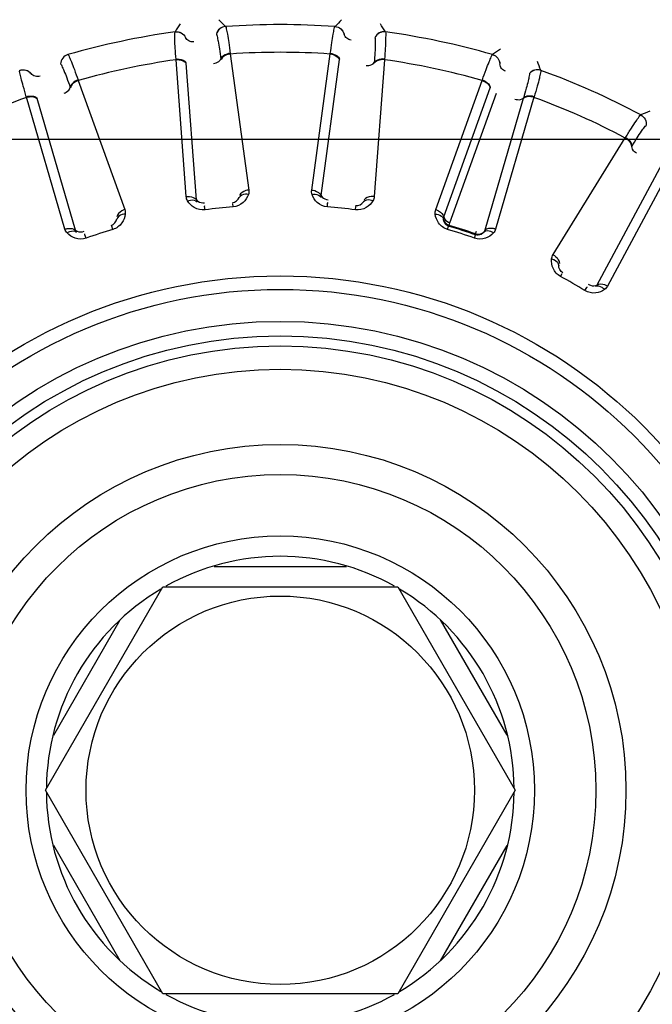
# Model space of a CAD drawing. Header units: millimetres. Extents: x 0 to 4000, y 0 to 3000.
# Tile 136 of 170: x 2094 to 2110, y 1669 to 1693. Entities that reach past the tile are written whole.
import ezdxf

# ---------------------------------------------------------------- set-up
doc = ezdxf.new("R2010")
doc.units = ezdxf.units.MM
doc.header["$LTSCALE"] = 219.99956
doc.layers.get('0').update_dxf_attribs({"linetype": 'CONTINUOUS'})
doc.layers.add('SUPERFICI', color=7, linetype='CONTINUOUS')

msp = doc.modelspace()

# ---------------------------------------------------------------- linework, layer by layer
at = {"color": 9, "linetype": 'CONTINUOUS'}
for p, q in [((2099.356, 1692.952), (2099.356, 1692.951)), ((2102.047, 1692.951), (2102.048, 1692.952)), ((2098.115, 1692.821), (2098.116, 1692.821)), ((2098.373, 1692.685), (2098.373, 1692.686)), ((2102.271, 1692.765), (2102.272, 1692.766)), ((2103.288, 1692.821), (2103.288, 1692.821)), ((2095.482, 1692.262), (2095.483, 1692.261)), ((2098.141, 1692.137), (2098.14, 1692.152)), ((2098.39, 1688.773), (2098.141, 1692.137)), ((2099.244, 1692.154), (2099.246, 1692.141)), ((2099.471, 1692.292), (2099.473, 1692.277)), ((2099.473, 1692.277), (2099.929, 1688.934)), ((2101.475, 1688.934), (2101.931, 1692.277)), ((2101.704, 1688.8), (2102.158, 1692.141)), ((2101.931, 1692.277), (2101.933, 1692.292)), ((2103.262, 1692.137), (2103.014, 1688.773)), ((2103.264, 1692.152), (2103.262, 1692.137)), ((2105.921, 1692.261), (2105.921, 1692.262)), ((2098.642, 1688.689), (2098.392, 1692.051)), ((2103.013, 1692.065), (2103.012, 1692.051)), ((2106.101, 1692.033), (2106.101, 1692.033)), ((2094.296, 1691.875), (2094.297, 1691.876)), ((2094.576, 1691.796), (2094.577, 1691.797)), ((2107.107, 1691.876), (2107.107, 1691.875)), ((2095.539, 1691.459), (2095.543, 1691.446)), ((2095.732, 1691.64), (2095.737, 1691.626)), ((2095.737, 1691.626), (2096.878, 1688.451)), ((2104.525, 1688.451), (2105.666, 1691.626)), ((2104.722, 1688.272), (2105.86, 1691.446)), ((2105.666, 1691.626), (2105.671, 1691.64)), ((2094.464, 1691.212), (2094.459, 1691.227)), ((2095.407, 1687.973), (2094.464, 1691.212)), ((2095.671, 1687.944), (2094.727, 1691.181)), ((2106.677, 1691.181), (2105.733, 1687.944)), ((2106.94, 1691.212), (2105.997, 1687.973)), ((2106.681, 1691.193), (2106.677, 1691.181)), ((2106.944, 1691.227), (2106.94, 1691.212)), ((2109.566, 1690.781), (2109.567, 1690.781)), ((2107.409, 1687.345), (2109.185, 1690.213)), ((2109.185, 1690.213), (2109.193, 1690.226)), ((2109.337, 1689.996), (2109.344, 1690.007)), ((2110.081, 1689.567), (2108.484, 1686.597)), ((2110.345, 1689.543), (2108.749, 1686.571)), ((2098.843, 1688.531), (2098.849, 1688.554)), ((2098.854, 1688.448), (2098.843, 1688.531)), ((2099.543, 1688.52), (2099.537, 1688.604)), ((2101.86, 1688.52), (2101.867, 1688.604)), ((2101.867, 1688.604), (2101.878, 1688.625)), ((2102.55, 1688.448), (2102.561, 1688.531)), ((2096.587, 1687.966), (2096.563, 1688.047)), ((2104.816, 1687.966), (2104.841, 1688.047)), ((2104.841, 1688.047), (2104.856, 1688.065)), ((2095.9, 1687.831), (2095.901, 1687.855)), ((2095.928, 1687.752), (2095.9, 1687.831)), ((2105.476, 1687.752), (2105.504, 1687.831)), ((2105.503, 1687.855), (2105.504, 1687.831)), ((2107.593, 1686.809), (2107.633, 1686.883)), ((2108.193, 1686.462), (2108.237, 1686.534)), ((2108.241, 1686.558), (2108.237, 1686.534))]:
    msp.add_line(p, q, dxfattribs=at)
at = {"color": 7, "linetype": 'CONTINUOUS'}
for p, q in [((1844.778, 1690.18), (2176.626, 1690.18)), ((2099.075, 1679.68), (2102.329, 1679.68)), ((2094.928, 1674.18), (2097.815, 1679.18)), ((2097.815, 1679.18), (2103.589, 1679.18)), ((2103.589, 1679.18), (2106.475, 1674.18)), ((2095.134, 1675.537), (2096.77, 1678.37)), ((2104.634, 1678.37), (2106.27, 1675.537)), ((2097.815, 1669.18), (2094.928, 1674.18)), ((2106.475, 1674.18), (2103.589, 1669.18)), ((2096.77, 1669.991), (2095.134, 1672.824)), ((2106.27, 1672.824), (2104.634, 1669.991)), ((2103.589, 1669.18), (2097.815, 1669.18))]:
    msp.add_line(p, q, dxfattribs=at)
at = {"color": 9, "linetype": 'CONTINUOUS'}
for radius in [12.641, 12.312, 11.526, 11.17, 10.922]:
    msp.add_circle((2100.702, 1674.18), radius, dxfattribs=at)
at = {"color": 7, "linetype": 'CONTINUOUS'}
for radius in [10.349, 8.5, 7.76, 6.25, 4.774]:
    msp.add_circle((2100.702, 1674.18), radius, dxfattribs=at)
at = {"color": 9, "linetype": 'CONTINUOUS'}
for centre, radius, start, end in [((2046.347, 1641.672), 73.753, 44.05014, 44.23253), ((2155.057, 1641.672), 73.753, 135.76761, 135.95), ((2160.628, 1653.683), 73.753, 147.76761, 147.95), ((2100.702, 1674.18), 18.819, 85.9001, 94.0999), ((2040.776, 1653.683), 73.753, 32.05014, 32.23253), ((2100.702, 1674.18), 18.819, 97.9001, 106.0999), ((2100.702, 1674.18), 18.819, 73.9001, 82.0999), ((2147.11, 1631.081), 73.753, 123.76761, 123.95), ((2100.702, 1674.18), 18.138, 98.1157, 105.8843), ((2100.702, 1674.18), 18.138, 86.1157, 93.8843), ((2100.702, 1674.18), 18.138, 74.1157, 81.8843), ((2037.824, 1666.59), 73.753, 20.05014, 20.23253), ((2100.702, 1674.18), 18.819, 61.9001, 70.0999), ((2100.702, 1674.18), 18.138, 110.1157, 117.8843), ((2100.702, 1674.18), 18.138, 62.1157, 69.8843), ((2137.135, 1622.374), 73.753, 111.76761, 111.95), ((2100.702, 1674.18), 19.409, 123.941, 344.2998), ((2100.702, 1674.18), 14.387, 94.6186, 97.3814), ((2100.702, 1674.18), 14.387, 82.6186, 85.3814), ((2100.702, 1674.18), 14.471, 70.6186, 73.3814), ((2100.702, 1674.18), 14.387, 106.6186, 109.3814), ((2100.702, 1674.18), 14.387, 70.6186, 73.3814), ((2100.702, 1674.18), 14.387, 58.6186, 61.3814)]:
    msp.add_arc(centre, radius, start, end, dxfattribs=at)
at = {"color": 7, "linetype": 'CONTINUOUS'}
for start, end in [(60.7468, 119.2532), (120.6727, 179.5243), (0.4757, 59.3273), (180.4757, 239.3273), (300.6727, 359.5243), (240.7468, 299.2532)]:
    msp.add_arc((2100.702, 1674.18), 5.75, start, end, dxfattribs=at)
at = {"color": 9, "linetype": 'CONTINUOUS'}
for points, knots in [([(2099.356, 1692.952), (2099.305, 1692.948), (2099.203, 1692.908), (2099.145, 1692.815), (2099.132, 1692.766)], [0, 0, 0, 0, 0.499968, 1, 1, 1, 1]), ([(2099.356, 1692.951), (2099.306, 1692.947), (2099.204, 1692.907), (2099.146, 1692.814), (2099.133, 1692.765)], [0, 0, 0, 0, 0.499945, 1, 1, 1, 1]), ([(2099.356, 1692.951), (2099.37, 1692.937), (2099.378, 1692.867), (2099.409, 1692.741), (2099.437, 1692.537), (2099.459, 1692.381), (2099.471, 1692.292)], [0, 0, 0, 0, 0.087869, 0.289341, 0.597382, 1, 1, 1, 1]), ([(2101.933, 1692.292), (2101.944, 1692.381), (2101.967, 1692.537), (2101.995, 1692.741), (2102.026, 1692.867), (2102.034, 1692.937), (2102.047, 1692.951)], [0, 0, 0, 0, 0.402637, 0.710677, 0.912127, 1, 1, 1, 1]), ([(2102.047, 1692.951), (2102.098, 1692.947), (2102.2, 1692.907), (2102.258, 1692.814), (2102.271, 1692.765)], [0, 0, 0, 0, 0.499945, 1, 1, 1, 1]), ([(2102.048, 1692.952), (2102.099, 1692.948), (2102.201, 1692.908), (2102.259, 1692.815), (2102.272, 1692.766)], [0, 0, 0, 0, 0.499968, 1, 1, 1, 1]), ([(2098.14, 1692.152), (2098.133, 1692.242), (2098.123, 1692.399), (2098.108, 1692.605), (2098.111, 1692.734), (2098.105, 1692.804), (2098.115, 1692.821)], [0, 0, 0, 0, 0.402637, 0.710677, 0.912127, 1, 1, 1, 1]), ([(2098.115, 1692.821), (2098.166, 1692.827), (2098.274, 1692.809), (2098.35, 1692.731), (2098.373, 1692.685)], [0, 0, 0, 0, 0.499945, 1, 1, 1, 1]), ([(2098.116, 1692.821), (2098.166, 1692.828), (2098.274, 1692.81), (2098.35, 1692.731), (2098.373, 1692.686)], [0, 0, 0, 0, 0.499968, 1, 1, 1, 1]), ([(2098.575, 1692.577), (2098.535, 1692.572), (2098.451, 1692.588), (2098.391, 1692.65), (2098.373, 1692.686)], [0, 0, 0, 0, 0.499968, 1, 1, 1, 1]), ([(2099.133, 1692.765), (2099.145, 1692.751), (2099.154, 1692.687), (2099.183, 1692.57), (2099.211, 1692.381), (2099.233, 1692.237), (2099.244, 1692.154)], [0, 0, 0, 0, 0.089971, 0.2921, 0.599425, 1, 1, 1, 1]), ([(2102.446, 1692.617), (2102.406, 1692.621), (2102.327, 1692.654), (2102.282, 1692.727), (2102.272, 1692.766)], [0, 0, 0, 0, 0.499968, 1, 1, 1, 1]), ([(2103.031, 1692.685), (2103.04, 1692.669), (2103.036, 1692.604), (2103.04, 1692.483), (2103.028, 1692.293), (2103.019, 1692.148), (2103.013, 1692.065)], [0, 0, 0, 0, 0.089971, 0.2921, 0.599425, 1, 1, 1, 1]), ([(2103.288, 1692.821), (2103.237, 1692.828), (2103.13, 1692.81), (2103.053, 1692.731), (2103.03, 1692.686)], [0, 0, 0, 0, 0.499968, 1, 1, 1, 1]), ([(2103.288, 1692.821), (2103.238, 1692.827), (2103.13, 1692.809), (2103.054, 1692.731), (2103.031, 1692.685)], [0, 0, 0, 0, 0.499945, 1, 1, 1, 1]), ([(2103.288, 1692.821), (2103.298, 1692.804), (2103.292, 1692.734), (2103.296, 1692.605), (2103.281, 1692.399), (2103.271, 1692.242), (2103.264, 1692.152)], [0, 0, 0, 0, 0.087869, 0.289341, 0.597382, 1, 1, 1, 1]), ([(2095.482, 1692.262), (2095.433, 1692.247), (2095.342, 1692.187), (2095.305, 1692.084), (2095.302, 1692.033)], [0, 0, 0, 0, 0.499968, 1, 1, 1, 1]), ([(2095.483, 1692.261), (2095.434, 1692.247), (2095.343, 1692.186), (2095.305, 1692.083), (2095.303, 1692.033)], [0, 0, 0, 0, 0.499945, 1, 1, 1, 1]), ([(2095.483, 1692.261), (2095.499, 1692.25), (2095.522, 1692.184), (2095.578, 1692.067), (2095.648, 1691.873), (2095.702, 1691.725), (2095.732, 1691.64)], [0, 0, 0, 0, 0.087869, 0.289341, 0.597382, 1, 1, 1, 1]), ([(2098.14, 1692.152), (2098.165, 1692.155), (2098.255, 1692.155), (2098.354, 1692.118), (2098.391, 1692.065)], [0, 0, 0, 0, 0.283026, 1, 1, 1, 1]), ([(2098.141, 1692.137), (2098.167, 1692.14), (2098.256, 1692.14), (2098.355, 1692.104), (2098.392, 1692.051)], [0, 0, 0, 0, 0.283838, 1, 1, 1, 1]), ([(2099.065, 1692.046), (2099.085, 1692.048), (2099.154, 1692.063), (2099.224, 1692.108), (2099.244, 1692.154)], [0, 0, 0, 0, 0.284072, 1, 1, 1, 1]), ([(2099.471, 1692.292), (2099.446, 1692.289), (2099.358, 1692.271), (2099.269, 1692.214), (2099.244, 1692.154)], [0, 0, 0, 0, 0.283026, 1, 1, 1, 1]), ([(2099.473, 1692.277), (2099.448, 1692.274), (2099.36, 1692.256), (2099.271, 1692.201), (2099.246, 1692.141)], [0, 0, 0, 0, 0.283838, 1, 1, 1, 1]), ([(2101.931, 1692.277), (2101.956, 1692.274), (2102.043, 1692.256), (2102.132, 1692.201), (2102.158, 1692.141)], [0, 0, 0, 0, 0.283838, 1, 1, 1, 1]), ([(2101.933, 1692.292), (2101.958, 1692.289), (2102.045, 1692.271), (2102.134, 1692.214), (2102.16, 1692.154)], [0, 0, 0, 0, 0.283026, 1, 1, 1, 1]), ([(2103.262, 1692.137), (2103.237, 1692.14), (2103.148, 1692.14), (2103.049, 1692.104), (2103.012, 1692.051)], [0, 0, 0, 0, 0.283838, 1, 1, 1, 1]), ([(2103.264, 1692.152), (2103.238, 1692.155), (2103.149, 1692.155), (2103.05, 1692.118), (2103.013, 1692.065)], [0, 0, 0, 0, 0.283026, 1, 1, 1, 1]), ([(2105.671, 1691.64), (2105.701, 1691.725), (2105.756, 1691.873), (2105.826, 1692.067), (2105.882, 1692.184), (2105.905, 1692.25), (2105.921, 1692.261)], [0, 0, 0, 0, 0.402637, 0.710677, 0.912127, 1, 1, 1, 1]), ([(2105.921, 1692.262), (2105.97, 1692.247), (2106.061, 1692.187), (2106.099, 1692.084), (2106.101, 1692.033)], [0, 0, 0, 0, 0.499968, 1, 1, 1, 1]), ([(2105.921, 1692.261), (2105.969, 1692.247), (2106.061, 1692.186), (2106.098, 1692.083), (2106.101, 1692.033)], [0, 0, 0, 0, 0.499945, 1, 1, 1, 1]), ([(2094.296, 1691.875), (2094.344, 1691.893), (2094.454, 1691.897), (2094.544, 1691.836), (2094.576, 1691.796)], [0, 0, 0, 0, 0.499945, 1, 1, 1, 1]), ([(2094.297, 1691.876), (2094.344, 1691.894), (2094.454, 1691.898), (2094.545, 1691.837), (2094.577, 1691.797)], [0, 0, 0, 0, 0.499968, 1, 1, 1, 1]), ([(2095.303, 1692.033), (2095.318, 1692.022), (2095.34, 1691.961), (2095.393, 1691.852), (2095.459, 1691.673), (2095.511, 1691.537), (2095.539, 1691.459)], [0, 0, 0, 0, 0.089971, 0.2921, 0.599425, 1, 1, 1, 1]), ([(2102.815, 1691.996), (2102.836, 1691.994), (2102.906, 1691.994), (2102.983, 1692.023), (2103.013, 1692.065)], [0, 0, 0, 0, 0.284072, 1, 1, 1, 1]), ([(2106.241, 1691.852), (2106.203, 1691.864), (2106.132, 1691.912), (2106.103, 1691.993), (2106.101, 1692.033)], [0, 0, 0, 0, 0.499968, 1, 1, 1, 1]), ([(2107.107, 1691.876), (2107.059, 1691.894), (2106.95, 1691.898), (2106.859, 1691.837), (2106.827, 1691.797)], [0, 0, 0, 0, 0.499968, 1, 1, 1, 1]), ([(2107.107, 1691.875), (2107.06, 1691.893), (2106.95, 1691.897), (2106.859, 1691.836), (2106.827, 1691.796)], [0, 0, 0, 0, 0.499945, 1, 1, 1, 1]), ([(2094.459, 1691.227), (2094.434, 1691.313), (2094.391, 1691.465), (2094.334, 1691.663), (2094.31, 1691.79), (2094.29, 1691.857), (2094.296, 1691.875)], [0, 0, 0, 0, 0.402637, 0.710677, 0.912127, 1, 1, 1, 1]), ([(2094.796, 1691.733), (2094.758, 1691.72), (2094.673, 1691.718), (2094.602, 1691.766), (2094.577, 1691.797)], [0, 0, 0, 0, 0.499968, 1, 1, 1, 1]), ([(2106.827, 1691.796), (2106.833, 1691.779), (2106.816, 1691.716), (2106.794, 1691.597), (2106.743, 1691.414), (2106.704, 1691.273), (2106.681, 1691.193)], [0, 0, 0, 0, 0.089971, 0.2921, 0.599425, 1, 1, 1, 1]), ([(2107.107, 1691.875), (2107.114, 1691.857), (2107.093, 1691.79), (2107.07, 1691.663), (2107.013, 1691.465), (2106.97, 1691.313), (2106.944, 1691.227)], [0, 0, 0, 0, 0.087869, 0.289341, 0.597382, 1, 1, 1, 1]), ([(2095.386, 1691.315), (2095.406, 1691.322), (2095.47, 1691.35), (2095.529, 1691.409), (2095.539, 1691.459)], [0, 0, 0, 0, 0.284072, 1, 1, 1, 1]), ([(2095.732, 1691.64), (2095.708, 1691.632), (2095.626, 1691.596), (2095.551, 1691.522), (2095.539, 1691.459)], [0, 0, 0, 0, 0.283026, 1, 1, 1, 1]), ([(2095.737, 1691.626), (2095.713, 1691.618), (2095.631, 1691.583), (2095.556, 1691.509), (2095.543, 1691.446)], [0, 0, 0, 0, 0.283838, 1, 1, 1, 1]), ([(2105.666, 1691.626), (2105.691, 1691.618), (2105.772, 1691.583), (2105.848, 1691.509), (2105.86, 1691.446)], [0, 0, 0, 0, 0.283838, 1, 1, 1, 1]), ([(2105.671, 1691.64), (2105.696, 1691.632), (2105.777, 1691.596), (2105.853, 1691.522), (2105.865, 1691.459)], [0, 0, 0, 0, 0.283026, 1, 1, 1, 1]), ([(2094.459, 1691.227), (2094.484, 1691.235), (2094.571, 1691.254), (2094.676, 1691.238), (2094.723, 1691.193)], [0, 0, 0, 0, 0.283026, 1, 1, 1, 1]), ([(2094.464, 1691.212), (2094.488, 1691.22), (2094.575, 1691.239), (2094.679, 1691.224), (2094.727, 1691.181)], [0, 0, 0, 0, 0.283838, 1, 1, 1, 1]), ([(2106.473, 1691.167), (2106.493, 1691.161), (2106.561, 1691.147), (2106.643, 1691.159), (2106.681, 1691.193)], [0, 0, 0, 0, 0.284072, 1, 1, 1, 1]), ([(2106.94, 1691.212), (2106.916, 1691.22), (2106.829, 1691.239), (2106.724, 1691.224), (2106.677, 1691.181)], [0, 0, 0, 0, 0.283838, 1, 1, 1, 1]), ([(2106.944, 1691.227), (2106.92, 1691.235), (2106.833, 1691.254), (2106.728, 1691.238), (2106.681, 1691.193)], [0, 0, 0, 0, 0.283026, 1, 1, 1, 1]), ([(2109.193, 1690.226), (2109.24, 1690.302), (2109.324, 1690.436), (2109.433, 1690.611), (2109.512, 1690.713), (2109.548, 1690.773), (2109.566, 1690.781)], [0, 0, 0, 0, 0.402637, 0.710677, 0.912127, 1, 1, 1, 1]), ([(2109.566, 1690.781), (2109.611, 1690.757), (2109.687, 1690.679), (2109.703, 1690.57), (2109.694, 1690.52)], [0, 0, 0, 0, 0.499945, 1, 1, 1, 1]), ([(2109.567, 1690.781), (2109.611, 1690.757), (2109.688, 1690.679), (2109.704, 1690.571), (2109.695, 1690.52)], [0, 0, 0, 0, 0.499968, 1, 1, 1, 1]), ([(2109.344, 1690.007), (2109.388, 1690.078), (2109.467, 1690.201), (2109.569, 1690.362), (2109.643, 1690.458), (2109.677, 1690.512), (2109.694, 1690.52)], [0, 0, 0, 0, 0.400593, 0.707917, 0.910027, 1, 1, 1, 1]), ([(2109.185, 1690.213), (2109.207, 1690.2), (2109.28, 1690.148), (2109.338, 1690.061), (2109.337, 1689.996)], [0, 0, 0, 0, 0.283838, 1, 1, 1, 1]), ([(2109.193, 1690.226), (2109.215, 1690.213), (2109.288, 1690.161), (2109.346, 1690.072), (2109.344, 1690.007)], [0, 0, 0, 0, 0.283026, 1, 1, 1, 1]), ([(2109.464, 1689.836), (2109.446, 1689.846), (2109.39, 1689.887), (2109.344, 1689.957), (2109.344, 1690.007)], [0, 0, 0, 0, 0.284072, 1, 1, 1, 1]), ([(2098.39, 1688.773), (2098.416, 1688.776), (2098.505, 1688.777), (2098.604, 1688.741), (2098.642, 1688.689)], [0, 0, 0, 0, 0.283328, 1, 1, 1, 1]), ([(2099.919, 1688.825), (2099.894, 1688.751), (2099.801, 1688.6), (2099.633, 1688.527), (2099.543, 1688.52)], [0, 0, 0, 0, 0.463856, 1, 1, 1, 1]), ([(2099.919, 1688.825), (2099.895, 1688.829), (2099.816, 1688.836), (2099.72, 1688.802), (2099.695, 1688.751)], [0, 0, 0, 0, 0.303467, 1, 1, 1, 1]), ([(2099.929, 1688.934), (2099.904, 1688.932), (2099.816, 1688.915), (2099.726, 1688.859), (2099.7, 1688.8)], [0, 0, 0, 0, 0.283328, 1, 1, 1, 1]), ([(2101.475, 1688.934), (2101.5, 1688.932), (2101.588, 1688.915), (2101.678, 1688.859), (2101.704, 1688.8)], [0, 0, 0, 0, 0.283328, 1, 1, 1, 1]), ([(2101.485, 1688.825), (2101.509, 1688.829), (2101.588, 1688.836), (2101.683, 1688.802), (2101.708, 1688.751)], [0, 0, 0, 0, 0.303467, 1, 1, 1, 1]), ([(2101.86, 1688.52), (2101.77, 1688.527), (2101.602, 1688.6), (2101.509, 1688.751), (2101.485, 1688.825)], [0, 0, 0, 0, 0.536509, 1, 1, 1, 1]), ([(2101.704, 1688.8), (2101.71, 1688.786), (2101.753, 1688.727), (2101.828, 1688.699), (2101.883, 1688.693)], [0, 0, 0, 0, 0.216192, 1, 1, 1, 1]), ([(2103.014, 1688.773), (2102.988, 1688.776), (2102.899, 1688.777), (2102.799, 1688.741), (2102.761, 1688.689)], [0, 0, 0, 0, 0.283328, 1, 1, 1, 1]), ([(2098.423, 1688.668), (2098.446, 1688.677), (2098.521, 1688.699), (2098.622, 1688.686), (2098.657, 1688.642)], [0, 0, 0, 0, 0.303467, 1, 1, 1, 1]), ([(2098.854, 1688.448), (2098.764, 1688.436), (2098.584, 1688.472), (2098.462, 1688.6), (2098.423, 1688.668)], [0, 0, 0, 0, 0.535992, 1, 1, 1, 1]), ([(2098.642, 1688.689), (2098.651, 1688.676), (2098.705, 1688.627), (2098.785, 1688.616), (2098.84, 1688.621)], [0, 0, 0, 0, 0.216192, 1, 1, 1, 1]), ([(2102.981, 1688.668), (2102.941, 1688.6), (2102.819, 1688.472), (2102.64, 1688.436), (2102.55, 1688.448)], [0, 0, 0, 0, 0.46388, 1, 1, 1, 1]), ([(2102.981, 1688.668), (2102.958, 1688.677), (2102.882, 1688.699), (2102.782, 1688.686), (2102.747, 1688.642)], [0, 0, 0, 0, 0.303467, 1, 1, 1, 1]), ([(2096.891, 1688.342), (2096.883, 1688.265), (2096.823, 1688.098), (2096.674, 1687.992), (2096.587, 1687.966)], [0, 0, 0, 0, 0.463856, 1, 1, 1, 1]), ([(2096.878, 1688.451), (2096.854, 1688.444), (2096.772, 1688.408), (2096.695, 1688.336), (2096.682, 1688.272)], [0, 0, 0, 0, 0.283328, 1, 1, 1, 1]), ([(2096.891, 1688.342), (2096.867, 1688.341), (2096.788, 1688.331), (2096.702, 1688.278), (2096.688, 1688.224)], [0, 0, 0, 0, 0.303467, 1, 1, 1, 1]), ([(2104.816, 1687.966), (2104.73, 1687.992), (2104.581, 1688.098), (2104.521, 1688.265), (2104.513, 1688.342)], [0, 0, 0, 0, 0.536509, 1, 1, 1, 1]), ([(2104.513, 1688.342), (2104.537, 1688.341), (2104.615, 1688.331), (2104.702, 1688.278), (2104.716, 1688.224)], [0, 0, 0, 0, 0.303467, 1, 1, 1, 1]), ([(2104.525, 1688.451), (2104.55, 1688.444), (2104.632, 1688.408), (2104.708, 1688.336), (2104.722, 1688.272)], [0, 0, 0, 0, 0.283328, 1, 1, 1, 1]), ([(2104.722, 1688.272), (2104.725, 1688.257), (2104.754, 1688.19), (2104.822, 1688.148), (2104.875, 1688.13)], [0, 0, 0, 0, 0.216192, 1, 1, 1, 1]), ([(2104.841, 1688.047), (2104.797, 1688.059), (2104.733, 1688.117), (2104.717, 1688.193), (2104.716, 1688.224)], [0, 0, 0, 0, 0.592774, 1, 1, 1, 1]), ([(2095.407, 1687.973), (2095.431, 1687.981), (2095.518, 1688.001), (2095.623, 1687.987), (2095.671, 1687.944)], [0, 0, 0, 0, 0.283328, 1, 1, 1, 1]), ([(2095.46, 1687.878), (2095.481, 1687.891), (2095.55, 1687.929), (2095.651, 1687.937), (2095.695, 1687.901)], [0, 0, 0, 0, 0.303467, 1, 1, 1, 1]), ([(2095.928, 1687.752), (2095.842, 1687.722), (2095.659, 1687.72), (2095.513, 1687.82), (2095.46, 1687.878)], [0, 0, 0, 0, 0.536509, 1, 1, 1, 1]), ([(2095.671, 1687.944), (2095.682, 1687.933), (2095.745, 1687.896), (2095.825, 1687.902), (2095.879, 1687.919)], [0, 0, 0, 0, 0.216192, 1, 1, 1, 1]), ([(2105.943, 1687.878), (2105.891, 1687.82), (2105.744, 1687.72), (2105.561, 1687.722), (2105.476, 1687.752)], [0, 0, 0, 0, 0.463856, 1, 1, 1, 1]), ([(2105.709, 1687.901), (2105.69, 1687.877), (2105.632, 1687.824), (2105.546, 1687.816), (2105.504, 1687.831)], [0, 0, 0, 0, 0.406732, 1, 1, 1, 1]), ([(2105.943, 1687.878), (2105.923, 1687.891), (2105.853, 1687.929), (2105.752, 1687.937), (2105.709, 1687.901)], [0, 0, 0, 0, 0.303467, 1, 1, 1, 1]), ([(2105.997, 1687.973), (2105.973, 1687.981), (2105.886, 1688.001), (2105.781, 1687.987), (2105.733, 1687.944)], [0, 0, 0, 0, 0.283328, 1, 1, 1, 1]), ([(2107.409, 1687.345), (2107.431, 1687.332), (2107.504, 1687.28), (2107.564, 1687.193), (2107.564, 1687.128)], [0, 0, 0, 0, 0.283328, 1, 1, 1, 1]), ([(2107.593, 1686.809), (2107.513, 1686.852), (2107.39, 1686.988), (2107.366, 1687.163), (2107.374, 1687.241)], [0, 0, 0, 0, 0.536509, 1, 1, 1, 1]), ([(2107.374, 1687.241), (2107.398, 1687.234), (2107.472, 1687.208), (2107.546, 1687.139), (2107.548, 1687.082)], [0, 0, 0, 0, 0.303467, 1, 1, 1, 1]), ([(2108.276, 1686.616), (2108.294, 1686.606), (2108.358, 1686.577), (2108.44, 1686.571), (2108.484, 1686.597)], [0, 0, 0, 0, 0.283581, 1, 1, 1, 1]), ([(2108.676, 1686.488), (2108.659, 1686.506), (2108.599, 1686.557), (2108.502, 1686.586), (2108.452, 1686.56)], [0, 0, 0, 0, 0.303467, 1, 1, 1, 1]), ([(2108.749, 1686.571), (2108.727, 1686.584), (2108.646, 1686.621), (2108.541, 1686.629), (2108.484, 1686.597)], [0, 0, 0, 0, 0.283328, 1, 1, 1, 1]), ([(2108.676, 1686.488), (2108.613, 1686.443), (2108.449, 1686.376), (2108.271, 1686.415), (2108.193, 1686.462)], [0, 0, 0, 0, 0.463856, 1, 1, 1, 1]), ([(2120.525, 1669.206), (2119.687, 1665.904), (2116.255, 1659.614), (2107.225, 1653.935), (2096.565, 1653.3), (2090.098, 1656.428), (2087.488, 1658.634)], [0, 0, 0, 0, 0.249539, 0.499407, 0.749696, 1, 1, 1, 1])]:
    msp.add_open_spline(points, degree=3, knots=knots, dxfattribs=at)
for points in [[(2098.423, 1688.668), (2098.404, 1688.7), (2098.393, 1688.736), (2098.39, 1688.773)], [(2099.526, 1688.625), (2099.596, 1688.631), (2099.669, 1688.686), (2099.695, 1688.751)], [(2099.929, 1688.934), (2099.934, 1688.898), (2099.93, 1688.86), (2099.919, 1688.825)], [(2101.485, 1688.825), (2101.473, 1688.86), (2101.47, 1688.898), (2101.475, 1688.934)], [(2103.014, 1688.773), (2103.011, 1688.736), (2102.999, 1688.7), (2102.981, 1688.668)], [(2102.555, 1688.554), (2102.625, 1688.545), (2102.708, 1688.584), (2102.747, 1688.642)], [(2096.878, 1688.451), (2096.891, 1688.417), (2096.895, 1688.379), (2096.891, 1688.342)], [(2104.513, 1688.342), (2104.509, 1688.379), (2104.513, 1688.417), (2104.525, 1688.451)], [(2104.716, 1688.224), (2104.714, 1688.239), (2104.714, 1688.259), (2104.726, 1688.269)], [(2096.548, 1688.065), (2096.615, 1688.086), (2096.676, 1688.154), (2096.688, 1688.224)], [(2104.856, 1688.065), (2104.788, 1688.086), (2104.728, 1688.154), (2104.716, 1688.224)], [(2095.46, 1687.878), (2095.436, 1687.905), (2095.417, 1687.938), (2095.407, 1687.973)], [(2105.503, 1687.855), (2105.569, 1687.832), (2105.659, 1687.852), (2105.709, 1687.901)], [(2105.733, 1687.944), (2105.728, 1687.929), (2105.72, 1687.911), (2105.705, 1687.906)], [(2105.997, 1687.973), (2105.987, 1687.938), (2105.968, 1687.905), (2105.943, 1687.878)], [(2107.374, 1687.241), (2107.378, 1687.277), (2107.39, 1687.313), (2107.409, 1687.345)], [(2107.652, 1686.898), (2107.59, 1686.932), (2107.545, 1687.012), (2107.548, 1687.082)], [(2108.749, 1686.571), (2108.732, 1686.539), (2108.706, 1686.51), (2108.676, 1686.488)]]:
    msp.add_open_spline(points, degree=3, dxfattribs=at)
at = {"layer": 'SUPERFICI', "color": 9, "linetype": 'CONTINUOUS'}
for p, q in [((2104.875, 1688.13), (2106.017, 1691.315)), ((2104.856, 1688.065), (2104.875, 1688.13)), ((2105.503, 1687.855), (2105.525, 1687.919))]:
    msp.add_line(p, q, dxfattribs=at)
msp.add_arc((2100.702, 1674.18), 14.493, 70.6549, 73.3451, dxfattribs=at)

doc.saveas('drawing.dxf')
